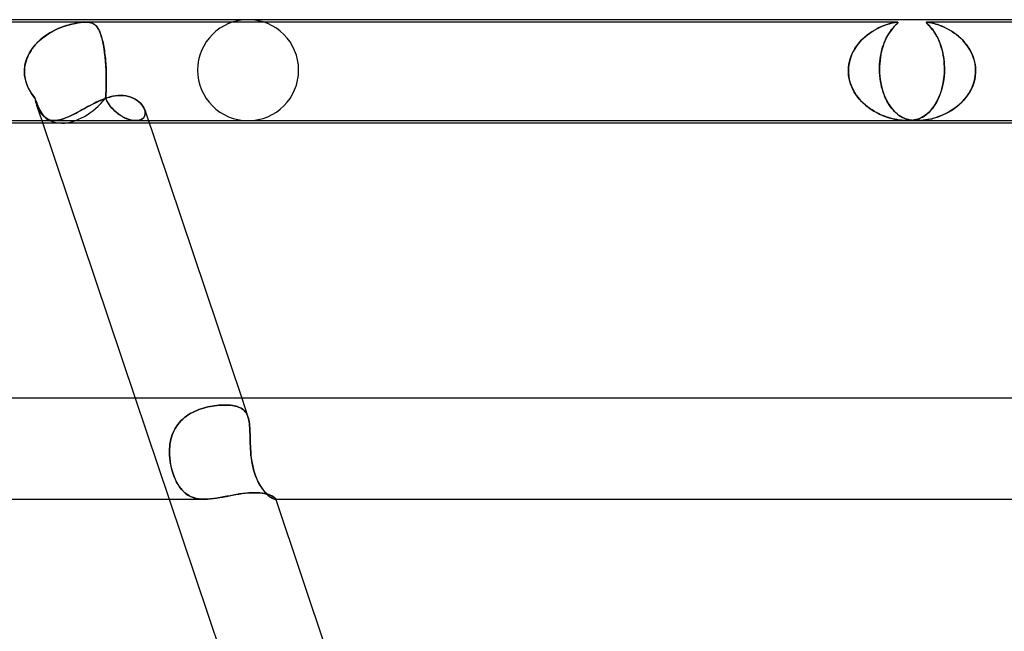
# Model space of a CAD drawing. Header units: millimetres. Extents: x -630 to 630, y -2 to 380.
# Tile 91 of 108: x 231 to 270, y 356 to 380. Entities that reach past the tile are written whole.
import ezdxf

# ---------------------------------------------------------------- set-up
doc = ezdxf.new("R2010")
doc.units = ezdxf.units.MM
doc.layers.add('HIDDEN', color=7, linetype='Continuous')
doc.layers.add('THICK', color=7, linetype='Continuous')

msp = doc.modelspace()

# ---------------------------------------------------------------- linework, layer by layer
at = {"layer": 'HIDDEN'}
for p, q in [((233.571, 379.9), (211.97, 379.9)), ((232.733, 379.743), (232.878, 379.788)), ((232.878, 379.788), (232.802, 379.765)), ((232.878, 379.788), (233.018, 379.825)), ((232.952, 379.808), (232.878, 379.788)), ((233.023, 379.826), (232.952, 379.808)), ((233.018, 379.825), (233.15, 379.853)), ((233.095, 379.842), (233.023, 379.826)), ((233.167, 379.857), (233.095, 379.842)), ((233.15, 379.853), (233.268, 379.874)), ((233.239, 379.869), (233.167, 379.857)), ((233.309, 379.88), (233.239, 379.869)), ((233.268, 379.874), (233.365, 379.887)), ((233.378, 379.889), (233.309, 379.88)), ((233.365, 379.887), (233.443, 379.895)), ((233.446, 379.895), (233.378, 379.889)), ((233.443, 379.895), (233.509, 379.899)), ((233.51, 379.899), (233.446, 379.895)), ((233.509, 379.899), (233.571, 379.9)), ((233.572, 379.9), (233.51, 379.899)), ((233.571, 379.9), (233.628, 379.899)), ((233.629, 379.899), (233.572, 379.9)), ((265.702, 379.9), (233.572, 379.9)), ((233.628, 379.899), (233.679, 379.895)), ((233.681, 379.895), (233.629, 379.899)), ((233.679, 379.895), (233.724, 379.889)), ((233.733, 379.887), (233.681, 379.895)), ((233.724, 379.889), (233.765, 379.88)), ((233.788, 379.874), (233.733, 379.887)), ((233.765, 379.88), (233.803, 379.869)), ((233.844, 379.853), (233.788, 379.874)), ((233.803, 379.869), (233.836, 379.857)), ((233.836, 379.857), (233.867, 379.842)), ((233.897, 379.825), (233.844, 379.853)), ((233.867, 379.842), (233.894, 379.826)), ((233.894, 379.826), (233.92, 379.808)), ((233.945, 379.788), (233.897, 379.825)), ((233.92, 379.808), (233.946, 379.788)), ((233.99, 379.743), (233.945, 379.788)), ((233.946, 379.788), (233.97, 379.765)), ((265.227, 379.784), (265.144, 379.752)), ((265.185, 379.768), (265.258, 379.795)), ((265.306, 379.811), (265.227, 379.784)), ((265.258, 379.795), (265.328, 379.818)), ((265.379, 379.834), (265.306, 379.811)), ((265.328, 379.818), (265.393, 379.838)), ((265.447, 379.853), (265.379, 379.834)), ((265.393, 379.838), (265.457, 379.856)), ((265.511, 379.869), (265.447, 379.853)), ((265.457, 379.856), (265.518, 379.871)), ((265.571, 379.882), (265.511, 379.869)), ((265.518, 379.871), (265.575, 379.883)), ((265.624, 379.892), (265.571, 379.882)), ((265.575, 379.883), (265.626, 379.892)), ((265.642, 379.784), (265.611, 379.752)), ((265.669, 379.898), (265.624, 379.892)), ((265.626, 379.892), (265.668, 379.898)), ((265.626, 379.768), (265.654, 379.795)), ((265.67, 379.811), (265.642, 379.784)), ((265.654, 379.795), (265.678, 379.818)), ((265.668, 379.898), (265.701, 379.9)), ((265.702, 379.9), (265.669, 379.898)), ((265.694, 379.834), (265.67, 379.811)), ((265.678, 379.818), (265.698, 379.838)), ((265.713, 379.853), (265.694, 379.834)), ((265.698, 379.838), (265.716, 379.856)), ((265.701, 379.9), (265.724, 379.898)), ((265.724, 379.898), (265.702, 379.9)), ((265.727, 379.869), (265.713, 379.853)), ((265.716, 379.856), (265.728, 379.871)), ((265.724, 379.898), (265.734, 379.892)), ((265.734, 379.892), (265.724, 379.898)), ((265.735, 379.882), (265.727, 379.869)), ((265.728, 379.871), (265.735, 379.883)), ((265.734, 379.892), (265.735, 379.882)), ((265.735, 379.883), (265.734, 379.892)), ((266.858, 379.894), (266.856, 379.886)), ((266.856, 379.884), (266.858, 379.893)), ((266.856, 379.886), (266.86, 379.875)), ((266.864, 379.87), (266.856, 379.884)), ((266.87, 379.898), (266.858, 379.894)), ((266.858, 379.893), (266.869, 379.898)), ((266.86, 379.875), (266.87, 379.862)), ((266.88, 379.851), (266.864, 379.87)), ((266.869, 379.898), (266.89, 379.9)), ((266.89, 379.9), (266.87, 379.898)), ((266.87, 379.862), (266.885, 379.845)), ((266.902, 379.828), (266.88, 379.851)), ((266.885, 379.845), (266.904, 379.826)), ((266.92, 379.898), (266.89, 379.9)), ((266.89, 379.9), (266.919, 379.898)), ((303.744, 379.9), (266.89, 379.9)), ((266.929, 379.803), (266.902, 379.828)), ((266.904, 379.826), (266.928, 379.804)), ((266.919, 379.898), (266.958, 379.894)), ((266.96, 379.893), (266.92, 379.898)), ((266.928, 379.804), (266.954, 379.778)), ((266.958, 379.773), (266.929, 379.803)), ((266.954, 379.778), (266.983, 379.748)), ((266.958, 379.894), (267.004, 379.886)), ((267.012, 379.884), (266.96, 379.893)), ((267.004, 379.886), (267.056, 379.875)), ((267.078, 379.87), (267.012, 379.884)), ((267.056, 379.875), (267.111, 379.862)), ((267.152, 379.851), (267.078, 379.87)), ((267.111, 379.862), (267.172, 379.846)), ((267.23, 379.828), (267.152, 379.851)), ((267.172, 379.846), (267.237, 379.826)), ((267.31, 379.803), (267.23, 379.828)), ((267.237, 379.826), (267.306, 379.804)), ((267.306, 379.804), (267.379, 379.778)), ((267.392, 379.773), (267.31, 379.803)), ((267.379, 379.778), (267.456, 379.748)), ((231.96, 379.353), (232.112, 379.454)), ((232.069, 379.427), (231.991, 379.375)), ((232.149, 379.476), (232.069, 379.427)), ((232.112, 379.454), (232.269, 379.544)), ((232.23, 379.523), (232.149, 379.476)), ((232.313, 379.567), (232.23, 379.523)), ((232.269, 379.544), (232.427, 379.622)), ((232.396, 379.608), (232.313, 379.567)), ((232.48, 379.645), (232.396, 379.608)), ((232.427, 379.622), (232.582, 379.688)), ((232.562, 379.68), (232.48, 379.645)), ((232.643, 379.711), (232.562, 379.68)), ((232.582, 379.688), (232.733, 379.743)), ((232.723, 379.74), (232.643, 379.711)), ((232.802, 379.765), (232.723, 379.74)), ((233.97, 379.765), (233.994, 379.739)), ((234.033, 379.688), (233.99, 379.743)), ((233.994, 379.739), (234.017, 379.71)), ((234.017, 379.71), (234.039, 379.678)), ((234.073, 379.622), (234.033, 379.688)), ((234.039, 379.678), (234.061, 379.643)), ((234.061, 379.643), (234.082, 379.605)), ((234.112, 379.544), (234.073, 379.622)), ((234.082, 379.605), (234.103, 379.564)), ((234.103, 379.564), (234.122, 379.52)), ((234.149, 379.454), (234.112, 379.544)), ((234.122, 379.52), (234.141, 379.473)), ((234.141, 379.473), (234.16, 379.424)), ((234.183, 379.353), (234.149, 379.454)), ((234.16, 379.424), (234.177, 379.372)), ((264.51, 379.388), (264.42, 379.313)), ((264.452, 379.34), (264.533, 379.405)), ((264.601, 379.456), (264.51, 379.388)), ((264.533, 379.405), (264.615, 379.466)), ((264.694, 379.519), (264.601, 379.456)), ((264.615, 379.466), (264.698, 379.522)), ((264.786, 379.576), (264.694, 379.519)), ((264.698, 379.522), (264.782, 379.574)), ((264.782, 379.574), (264.865, 379.621)), ((264.878, 379.628), (264.786, 379.576)), ((264.865, 379.621), (264.947, 379.664)), ((264.969, 379.674), (264.878, 379.628)), ((264.947, 379.664), (265.029, 379.703)), ((265.058, 379.716), (264.969, 379.674)), ((265.029, 379.703), (265.108, 379.737)), ((265.144, 379.752), (265.058, 379.716)), ((265.108, 379.737), (265.185, 379.768)), ((265.336, 379.388), (265.295, 379.313)), ((265.31, 379.34), (265.347, 379.405)), ((265.378, 379.456), (265.336, 379.388)), ((265.347, 379.405), (265.384, 379.466)), ((265.419, 379.519), (265.378, 379.456)), ((265.384, 379.466), (265.421, 379.522)), ((265.46, 379.576), (265.419, 379.519)), ((265.421, 379.522), (265.458, 379.574)), ((265.458, 379.574), (265.495, 379.621)), ((265.5, 379.628), (265.46, 379.576)), ((265.495, 379.621), (265.53, 379.664)), ((265.539, 379.674), (265.5, 379.628)), ((265.53, 379.664), (265.564, 379.702)), ((265.576, 379.716), (265.539, 379.674)), ((265.564, 379.702), (265.596, 379.737)), ((265.611, 379.752), (265.576, 379.716)), ((265.596, 379.737), (265.626, 379.768)), ((266.992, 379.739), (266.958, 379.773)), ((266.983, 379.748), (267.014, 379.714)), ((267.028, 379.699), (266.992, 379.739)), ((267.014, 379.714), (267.048, 379.676)), ((267.067, 379.653), (267.028, 379.699)), ((267.048, 379.676), (267.084, 379.632)), ((267.108, 379.602), (267.067, 379.653)), ((267.084, 379.632), (267.122, 379.584)), ((267.15, 379.545), (267.108, 379.602)), ((267.122, 379.584), (267.16, 379.53)), ((267.192, 379.483), (267.15, 379.545)), ((267.16, 379.53), (267.199, 379.472)), ((267.233, 379.416), (267.192, 379.483)), ((267.199, 379.472), (267.238, 379.407)), ((267.273, 379.344), (267.233, 379.416)), ((267.238, 379.407), (267.278, 379.337)), ((267.478, 379.739), (267.392, 379.773)), ((267.456, 379.748), (267.535, 379.714)), ((267.569, 379.699), (267.478, 379.739)), ((267.535, 379.714), (267.617, 379.676)), ((267.662, 379.653), (267.569, 379.699)), ((267.617, 379.676), (267.702, 379.632)), ((267.757, 379.602), (267.662, 379.653)), ((267.702, 379.632), (267.788, 379.584)), ((267.853, 379.545), (267.757, 379.602)), ((267.788, 379.584), (267.876, 379.531)), ((267.947, 379.483), (267.853, 379.545)), ((267.876, 379.531), (267.964, 379.472)), ((268.039, 379.416), (267.947, 379.483)), ((267.964, 379.472), (268.051, 379.407)), ((268.128, 379.344), (268.039, 379.416)), ((268.051, 379.407), (268.138, 379.337)), ((231.571, 379.004), (231.511, 378.933)), ((231.555, 378.986), (231.679, 379.119)), ((231.634, 379.073), (231.571, 379.004)), ((231.7, 379.139), (231.634, 379.073)), ((231.679, 379.119), (231.815, 379.241)), ((231.769, 379.202), (231.7, 379.139)), ((231.841, 379.262), (231.769, 379.202)), ((231.815, 379.241), (231.96, 379.353)), ((231.914, 379.32), (231.841, 379.262)), ((231.991, 379.375), (231.914, 379.32)), ((234.177, 379.372), (234.194, 379.317)), ((234.215, 379.241), (234.183, 379.353)), ((234.194, 379.317), (234.211, 379.259)), ((234.211, 379.259), (234.226, 379.199)), ((234.245, 379.119), (234.215, 379.241)), ((234.226, 379.199), (234.241, 379.136)), ((234.241, 379.136), (234.256, 379.07)), ((234.272, 378.986), (234.245, 379.119)), ((234.256, 379.07), (234.269, 379.001)), ((234.269, 379.001), (234.283, 378.93)), ((264.087, 378.945), (264.153, 379.032)), ((264.169, 379.053), (264.094, 378.955)), ((264.153, 379.032), (264.223, 379.116)), ((264.249, 379.145), (264.169, 379.053)), ((264.223, 379.116), (264.296, 379.196)), ((264.333, 379.232), (264.249, 379.145)), ((264.296, 379.196), (264.373, 379.27)), ((264.42, 379.313), (264.333, 379.232)), ((264.373, 379.27), (264.452, 379.34)), ((265.141, 378.945), (265.172, 379.032)), ((265.179, 379.053), (265.145, 378.955)), ((265.172, 379.032), (265.204, 379.116)), ((265.216, 379.145), (265.179, 379.053)), ((265.204, 379.116), (265.238, 379.196)), ((265.255, 379.232), (265.216, 379.145)), ((265.238, 379.196), (265.273, 379.27)), ((265.295, 379.313), (265.255, 379.232)), ((265.273, 379.27), (265.31, 379.34)), ((267.312, 379.268), (267.273, 379.344)), ((267.278, 379.337), (267.315, 379.262)), ((267.35, 379.186), (267.312, 379.268)), ((267.315, 379.262), (267.351, 379.183)), ((267.386, 379.099), (267.35, 379.186)), ((267.351, 379.183), (267.385, 379.101)), ((267.385, 379.101), (267.417, 379.016)), ((267.42, 379.007), (267.386, 379.099)), ((267.417, 379.016), (267.446, 378.928)), ((267.451, 378.911), (267.42, 379.007)), ((268.214, 379.268), (268.128, 379.344)), ((268.138, 379.337), (268.221, 379.262)), ((268.297, 379.186), (268.214, 379.268)), ((268.221, 379.262), (268.299, 379.183)), ((268.375, 379.099), (268.297, 379.186)), ((268.299, 379.183), (268.373, 379.101)), ((268.373, 379.101), (268.442, 379.016)), ((268.449, 379.007), (268.375, 379.099)), ((268.442, 379.016), (268.506, 378.928)), ((268.517, 378.911), (268.449, 379.007)), ((231.265, 378.526), (231.345, 378.689)), ((231.309, 378.621), (231.27, 378.538)), ((231.354, 378.703), (231.309, 378.621)), ((231.345, 378.689), (231.443, 378.842)), ((231.402, 378.782), (231.354, 378.703)), ((231.454, 378.859), (231.402, 378.782)), ((231.443, 378.842), (231.555, 378.986)), ((231.511, 378.933), (231.454, 378.859)), ((234.297, 378.842), (234.272, 378.986)), ((234.283, 378.93), (234.295, 378.856)), ((234.295, 378.856), (234.307, 378.78)), ((234.319, 378.689), (234.297, 378.842)), ((234.307, 378.78), (234.318, 378.701)), ((234.318, 378.701), (234.328, 378.62)), ((234.338, 378.526), (234.319, 378.689)), ((234.328, 378.62), (234.337, 378.536)), ((263.908, 378.628), (263.861, 378.509)), ((263.878, 378.553), (263.921, 378.656)), ((263.963, 378.742), (263.908, 378.628)), ((263.921, 378.656), (263.971, 378.757)), ((264.025, 378.851), (263.963, 378.742)), ((263.971, 378.757), (264.026, 378.853)), ((264.094, 378.955), (264.025, 378.851)), ((264.026, 378.853), (264.087, 378.945)), ((265.06, 378.628), (265.039, 378.509)), ((265.046, 378.553), (265.065, 378.656)), ((265.084, 378.742), (265.06, 378.628)), ((265.065, 378.656), (265.088, 378.757)), ((265.113, 378.851), (265.084, 378.742)), ((265.088, 378.757), (265.113, 378.853)), ((265.145, 378.955), (265.113, 378.851)), ((265.113, 378.853), (265.141, 378.945)), ((267.446, 378.928), (267.472, 378.836)), ((267.479, 378.81), (267.451, 378.911)), ((267.472, 378.836), (267.496, 378.742)), ((267.505, 378.704), (267.479, 378.81)), ((267.496, 378.742), (267.517, 378.644)), ((267.527, 378.594), (267.505, 378.704)), ((267.517, 378.644), (267.535, 378.543)), ((268.506, 378.928), (268.565, 378.836)), ((268.58, 378.81), (268.517, 378.911)), ((268.565, 378.836), (268.617, 378.742)), ((268.636, 378.704), (268.58, 378.81)), ((268.617, 378.742), (268.665, 378.644)), ((268.686, 378.594), (268.636, 378.704)), ((268.665, 378.644), (268.706, 378.543)), ((231.163, 378.179), (231.203, 378.355)), ((231.182, 378.274), (231.163, 378.183)), ((231.206, 378.363), (231.182, 378.274)), ((231.203, 378.355), (231.265, 378.526)), ((231.235, 378.451), (231.206, 378.363)), ((231.27, 378.538), (231.235, 378.451)), ((234.337, 378.536), (234.346, 378.45)), ((234.354, 378.355), (234.338, 378.526)), ((234.346, 378.45), (234.354, 378.362)), ((234.354, 378.362), (234.361, 378.273)), ((234.367, 378.179), (234.354, 378.355)), ((234.361, 378.273), (234.367, 378.183)), ((263.776, 378.114), (263.79, 378.227)), ((263.795, 378.26), (263.777, 378.131)), ((263.79, 378.227), (263.812, 378.338)), ((263.823, 378.386), (263.795, 378.26)), ((263.812, 378.338), (263.841, 378.447)), ((263.861, 378.509), (263.823, 378.386)), ((263.841, 378.447), (263.878, 378.553)), ((265.011, 378.26), (265.005, 378.131)), ((265.005, 378.114), (265.009, 378.227)), ((265.009, 378.227), (265.018, 378.338)), ((265.023, 378.386), (265.011, 378.26)), ((265.018, 378.338), (265.03, 378.447)), ((265.039, 378.509), (265.023, 378.386)), ((265.03, 378.447), (265.046, 378.553)), ((267.545, 378.48), (267.527, 378.594)), ((267.535, 378.543), (267.55, 378.439)), ((267.559, 378.363), (267.545, 378.48)), ((267.55, 378.439), (267.562, 378.333)), ((267.568, 378.244), (267.559, 378.363)), ((267.562, 378.333), (267.57, 378.223)), ((267.573, 378.123), (267.568, 378.244)), ((267.57, 378.223), (267.574, 378.112)), ((268.728, 378.48), (268.686, 378.594)), ((268.706, 378.543), (268.74, 378.439)), ((268.761, 378.363), (268.728, 378.48)), ((268.74, 378.439), (268.768, 378.333)), ((268.786, 378.244), (268.761, 378.363)), ((268.768, 378.333), (268.789, 378.223)), ((268.802, 378.123), (268.786, 378.244)), ((268.789, 378.223), (268.803, 378.112)), ((231.143, 377.983), (231.144, 378)), ((231.144, 378), (231.143, 377.983)), ((231.143, 377.967), (231.143, 377.983)), ((231.143, 377.983), (231.143, 377.967)), ((231.143, 377.95), (231.143, 377.967)), ((231.143, 377.967), (231.143, 377.95)), ((231.143, 377.933), (231.143, 377.95)), ((231.143, 377.95), (231.143, 377.933)), ((231.143, 377.917), (231.143, 377.933)), ((231.143, 377.933), (231.143, 377.917)), ((231.143, 377.9), (231.143, 377.917)), ((231.143, 377.917), (231.143, 377.9)), ((231.151, 377.789), (231.143, 377.9)), ((231.143, 377.9), (231.148, 377.82)), ((231.144, 378), (231.163, 378.179)), ((231.151, 378.092), (231.144, 378)), ((231.163, 378.183), (231.151, 378.092)), ((234.367, 378.183), (234.372, 378.092)), ((234.376, 378), (234.367, 378.179)), ((234.372, 378.092), (234.376, 378)), ((234.376, 378), (234.377, 377.983)), ((234.377, 377.983), (234.376, 378)), ((234.377, 377.983), (234.377, 377.967)), ((234.377, 377.967), (234.377, 377.983)), ((234.377, 377.967), (234.378, 377.95)), ((234.378, 377.95), (234.377, 377.967)), ((234.378, 377.95), (234.378, 377.933)), ((234.378, 377.933), (234.378, 377.95)), ((234.378, 377.933), (234.379, 377.917)), ((234.379, 377.917), (234.378, 377.933)), ((234.379, 377.917), (234.38, 377.9)), ((234.38, 377.9), (234.379, 377.917)), ((234.38, 377.9), (234.382, 377.82)), ((234.382, 377.789), (234.38, 377.9)), ((263.769, 377.983), (263.77, 378)), ((263.77, 378), (263.769, 377.983)), ((263.769, 377.967), (263.769, 377.983)), ((263.769, 377.983), (263.769, 377.967)), ((263.77, 377.95), (263.769, 377.967)), ((263.769, 377.967), (263.77, 377.95)), ((263.777, 378.131), (263.77, 378)), ((263.77, 378), (263.776, 378.114)), ((263.77, 377.933), (263.77, 377.95)), ((263.77, 377.95), (263.77, 377.933)), ((263.771, 377.917), (263.77, 377.933)), ((263.77, 377.933), (263.771, 377.917)), ((263.771, 377.9), (263.771, 377.917)), ((263.771, 377.917), (263.771, 377.9)), ((263.781, 377.784), (263.771, 377.9)), ((263.771, 377.9), (263.784, 377.764)), ((265.005, 378.131), (265.004, 378)), ((265.004, 378), (265.005, 378.114)), ((265.004, 378), (265.004, 377.983)), ((265.004, 377.983), (265.004, 378)), ((265.004, 377.983), (265.005, 377.967)), ((265.005, 377.967), (265.004, 377.983)), ((265.005, 377.967), (265.005, 377.95)), ((265.005, 377.95), (265.005, 377.967)), ((265.005, 377.95), (265.006, 377.933)), ((265.006, 377.933), (265.005, 377.95)), ((265.006, 377.933), (265.007, 377.917)), ((265.007, 377.917), (265.006, 377.933)), ((265.007, 377.917), (265.007, 377.9)), ((265.007, 377.9), (265.007, 377.917)), ((265.007, 377.9), (265.017, 377.764)), ((265.015, 377.784), (265.007, 377.9)), ((267.56, 377.753), (267.571, 377.9)), ((267.571, 377.9), (267.562, 377.767)), ((267.572, 377.917), (267.571, 377.9)), ((267.571, 377.9), (267.572, 377.917)), ((267.573, 377.95), (267.572, 377.933)), ((267.572, 377.933), (267.573, 377.95)), ((267.572, 377.933), (267.572, 377.917)), ((267.572, 377.917), (267.572, 377.933)), ((267.574, 378), (267.573, 378.123)), ((267.574, 377.983), (267.573, 377.967)), ((267.573, 377.967), (267.574, 377.983)), ((267.573, 377.967), (267.573, 377.95)), ((267.573, 377.95), (267.573, 377.967)), ((267.574, 378.112), (267.574, 378)), ((267.574, 378), (267.574, 377.983)), ((267.574, 377.983), (267.574, 378)), ((268.793, 377.753), (268.807, 377.9)), ((268.807, 377.9), (268.795, 377.767)), ((268.808, 378), (268.802, 378.123)), ((268.803, 378.112), (268.808, 378)), ((268.807, 377.9), (268.808, 377.917)), ((268.808, 377.917), (268.807, 377.9)), ((268.809, 377.983), (268.808, 378)), ((268.808, 378), (268.809, 377.983)), ((268.808, 377.95), (268.809, 377.967)), ((268.809, 377.967), (268.808, 377.95)), ((268.808, 377.933), (268.808, 377.95)), ((268.808, 377.95), (268.808, 377.933)), ((268.808, 377.917), (268.808, 377.933)), ((268.808, 377.933), (268.808, 377.917)), ((268.809, 377.967), (268.809, 377.983)), ((268.809, 377.983), (268.809, 377.967)), ((231.148, 377.82), (231.157, 377.741)), ((231.167, 377.679), (231.151, 377.789)), ((231.157, 377.741), (231.17, 377.663)), ((231.191, 377.571), (231.167, 377.679)), ((231.17, 377.663), (231.188, 377.586)), ((231.188, 377.586), (231.209, 377.51)), ((231.224, 377.465), (231.191, 377.571)), ((231.209, 377.51), (231.234, 377.435)), ((231.263, 377.362), (231.224, 377.465)), ((231.234, 377.435), (231.263, 377.361)), ((234.38, 377.362), (234.382, 377.465)), ((234.382, 377.435), (234.38, 377.361)), ((234.382, 377.82), (234.383, 377.741)), ((234.383, 377.679), (234.382, 377.789)), ((234.382, 377.465), (234.383, 377.571)), ((234.383, 377.51), (234.382, 377.435)), ((234.383, 377.741), (234.383, 377.663)), ((234.383, 377.571), (234.383, 377.679)), ((234.383, 377.663), (234.383, 377.586)), ((234.383, 377.586), (234.383, 377.51)), ((263.799, 377.669), (263.781, 377.784)), ((263.784, 377.764), (263.808, 377.629)), ((263.826, 377.556), (263.799, 377.669)), ((263.808, 377.629), (263.843, 377.496)), ((263.86, 377.444), (263.826, 377.556)), ((263.843, 377.496), (263.89, 377.366)), ((263.902, 377.337), (263.86, 377.444)), ((265.027, 377.669), (265.015, 377.784)), ((265.017, 377.764), (265.032, 377.629)), ((265.043, 377.556), (265.027, 377.669)), ((265.032, 377.629), (265.054, 377.496)), ((265.064, 377.444), (265.043, 377.556)), ((265.054, 377.496), (265.081, 377.366)), ((265.088, 377.337), (265.064, 377.444)), ((267.489, 377.329), (267.519, 377.466)), ((267.526, 377.503), (267.5, 377.376)), ((267.519, 377.466), (267.543, 377.607)), ((267.547, 377.634), (267.526, 377.503)), ((267.543, 377.607), (267.56, 377.753)), ((267.562, 377.767), (267.547, 377.634)), ((268.674, 377.329), (268.726, 377.466)), ((268.738, 377.503), (268.693, 377.376)), ((268.726, 377.466), (268.766, 377.607)), ((268.772, 377.634), (268.738, 377.503)), ((268.766, 377.607), (268.793, 377.753)), ((268.795, 377.767), (268.772, 377.634)), ((231.31, 377.261), (231.263, 377.362)), ((231.263, 377.361), (231.296, 377.289)), ((231.296, 377.289), (231.333, 377.218)), ((231.364, 377.163), (231.31, 377.261)), ((231.333, 377.218), (231.372, 377.15)), ((231.423, 377.07), (231.364, 377.163)), ((231.372, 377.15), (231.415, 377.083)), ((231.415, 377.083), (231.46, 377.018)), ((231.488, 376.98), (231.423, 377.07)), ((234.362, 376.98), (234.367, 377.07)), ((234.368, 377.083), (234.364, 377.018)), ((234.367, 377.07), (234.372, 377.163)), ((234.372, 377.15), (234.368, 377.083)), ((234.372, 377.163), (234.377, 377.261)), ((234.375, 377.218), (234.372, 377.15)), ((234.378, 377.289), (234.375, 377.218)), ((234.377, 377.261), (234.38, 377.362)), ((234.38, 377.361), (234.378, 377.289)), ((263.89, 377.366), (263.946, 377.242)), ((263.95, 377.233), (263.902, 377.337)), ((263.946, 377.242), (264.011, 377.122)), ((264.005, 377.133), (263.95, 377.233)), ((264.066, 377.037), (264.005, 377.133)), ((264.011, 377.122), (264.085, 377.008)), ((265.081, 377.366), (265.113, 377.242)), ((265.116, 377.233), (265.088, 377.337)), ((265.113, 377.242), (265.15, 377.122)), ((265.147, 377.133), (265.116, 377.233)), ((265.181, 377.037), (265.147, 377.133)), ((265.15, 377.122), (265.192, 377.008)), ((267.369, 376.957), (267.414, 377.074)), ((267.434, 377.136), (267.395, 377.023)), ((267.414, 377.074), (267.454, 377.199)), ((267.47, 377.254), (267.434, 377.136)), ((267.454, 377.199), (267.489, 377.329)), ((267.5, 377.376), (267.47, 377.254)), ((268.459, 376.957), (268.539, 377.074)), ((268.577, 377.136), (268.506, 377.023)), ((268.539, 377.074), (268.611, 377.199)), ((268.64, 377.254), (268.577, 377.136)), ((268.611, 377.199), (268.674, 377.329)), ((268.693, 377.376), (268.64, 377.254)), ((231.46, 377.018), (231.508, 376.955)), ((231.558, 376.894), (231.488, 376.98)), ((231.508, 376.955), (231.558, 376.894)), ((231.6, 376.781), (231.558, 376.894)), ((231.558, 376.894), (231.597, 376.788)), ((231.597, 376.788), (231.635, 376.687)), ((231.64, 376.674), (231.6, 376.781)), ((231.635, 376.687), (231.675, 376.591)), ((231.681, 376.576), (231.64, 376.674)), ((233.835, 376.649), (233.95, 376.707)), ((233.95, 376.707), (234.064, 376.762)), ((234.064, 376.762), (234.179, 376.813)), ((234.179, 376.813), (234.293, 376.859)), ((234.293, 376.859), (234.406, 376.9)), ((234.355, 376.894), (234.362, 376.98)), ((234.36, 376.955), (234.355, 376.894)), ((234.409, 376.781), (234.355, 376.894)), ((234.355, 376.894), (234.406, 376.788)), ((234.364, 377.018), (234.36, 376.955)), ((234.406, 376.9), (234.519, 376.935)), ((234.406, 376.788), (234.464, 376.687)), ((234.472, 376.674), (234.409, 376.781)), ((234.464, 376.687), (234.529, 376.591)), ((234.54, 376.576), (234.472, 376.674)), ((234.519, 376.935), (234.63, 376.963)), ((234.63, 376.963), (234.741, 376.983)), ((234.741, 376.983), (234.85, 376.996)), ((234.85, 376.996), (234.957, 377)), ((234.957, 377), (235.064, 376.996)), ((235.064, 376.996), (235.167, 376.982)), ((235.167, 376.982), (235.265, 376.96)), ((235.265, 376.96), (235.359, 376.931)), ((235.359, 376.931), (235.447, 376.894)), ((235.447, 376.894), (235.53, 376.851)), ((235.53, 376.851), (235.606, 376.802)), ((235.606, 376.802), (235.674, 376.748)), ((235.674, 376.748), (235.736, 376.691)), ((235.736, 376.691), (235.79, 376.63)), ((264.132, 376.944), (264.066, 377.037)), ((264.085, 377.008), (264.167, 376.9)), ((264.203, 376.857), (264.132, 376.944)), ((264.167, 376.9), (264.255, 376.798)), ((264.278, 376.773), (264.203, 376.857)), ((264.255, 376.798), (264.35, 376.701)), ((264.358, 376.694), (264.278, 376.773)), ((264.35, 376.701), (264.45, 376.612)), ((264.441, 376.62), (264.358, 376.694)), ((265.218, 376.944), (265.181, 377.037)), ((265.192, 377.008), (265.237, 376.9)), ((265.257, 376.857), (265.218, 376.944)), ((265.237, 376.9), (265.287, 376.798)), ((265.299, 376.773), (265.257, 376.857)), ((265.287, 376.798), (265.339, 376.702)), ((265.344, 376.694), (265.299, 376.773)), ((265.339, 376.702), (265.395, 376.612)), ((265.39, 376.62), (265.344, 376.694)), ((267.254, 376.719), (267.2, 376.63)), ((267.21, 376.646), (267.266, 376.742)), ((267.304, 376.815), (267.254, 376.719)), ((267.266, 376.742), (267.319, 376.846)), ((267.351, 376.916), (267.304, 376.815)), ((267.319, 376.846), (267.369, 376.957)), ((267.395, 377.023), (267.351, 376.916)), ((268.251, 376.719), (268.155, 376.63)), ((268.173, 376.646), (268.274, 376.742)), ((268.342, 376.815), (268.251, 376.719)), ((268.274, 376.742), (268.37, 376.846)), ((268.427, 376.916), (268.342, 376.815)), ((268.37, 376.846), (268.459, 376.957)), ((268.506, 377.023), (268.427, 376.916)), ((231.621, 376.616), (231.829, 376)), ((231.675, 376.591), (231.714, 376.502)), ((231.722, 376.486), (231.681, 376.576)), ((231.714, 376.502), (231.755, 376.419)), ((231.763, 376.404), (231.722, 376.486)), ((231.755, 376.419), (231.797, 376.343)), ((231.805, 376.33), (231.763, 376.404)), ((231.797, 376.343), (231.84, 376.274)), ((231.848, 376.264), (231.805, 376.33)), ((231.84, 376.274), (231.886, 376.212)), ((233.049, 376.231), (233.158, 376.286)), ((233.158, 376.286), (233.268, 376.345)), ((233.268, 376.345), (233.38, 376.405)), ((233.38, 376.405), (233.493, 376.466)), ((233.493, 376.466), (233.606, 376.528)), ((233.606, 376.528), (233.72, 376.589)), ((233.72, 376.589), (233.835, 376.649)), ((234.529, 376.591), (234.601, 376.502)), ((234.614, 376.486), (234.54, 376.576)), ((234.601, 376.502), (234.678, 376.419)), ((234.693, 376.404), (234.614, 376.486)), ((234.678, 376.419), (234.759, 376.343)), ((234.774, 376.33), (234.693, 376.404)), ((234.759, 376.343), (234.844, 376.274)), ((234.858, 376.264), (234.774, 376.33)), ((234.844, 376.274), (234.931, 376.212)), ((235.79, 376.63), (235.835, 376.568)), ((235.835, 376.568), (235.872, 376.504)), ((235.872, 376.504), (235.9, 376.441)), ((235.9, 376.441), (235.919, 376.376)), ((235.919, 376.376), (235.9, 376.441)), ((235.919, 376.376), (235.927, 376.314)), ((235.927, 376.314), (235.919, 376.376)), ((235.927, 376.314), (235.925, 376.254)), ((235.925, 376.254), (235.927, 376.314)), ((264.527, 376.549), (264.441, 376.62)), ((264.45, 376.612), (264.555, 376.528)), ((264.616, 376.483), (264.527, 376.549)), ((264.555, 376.528), (264.664, 376.45)), ((264.708, 376.422), (264.616, 376.483)), ((264.664, 376.45), (264.777, 376.379)), ((264.802, 376.365), (264.708, 376.422)), ((264.777, 376.379), (264.891, 376.316)), ((264.896, 376.313), (264.802, 376.365)), ((264.891, 376.316), (265.004, 376.259)), ((264.99, 376.266), (264.896, 376.313)), ((265.084, 376.223), (264.99, 376.266)), ((265.438, 376.549), (265.39, 376.62)), ((265.395, 376.612), (265.454, 376.528)), ((265.489, 376.483), (265.438, 376.549)), ((265.454, 376.528), (265.516, 376.45)), ((265.541, 376.422), (265.489, 376.483)), ((265.516, 376.45), (265.58, 376.379)), ((265.594, 376.365), (265.541, 376.422)), ((265.58, 376.379), (265.645, 376.316)), ((265.648, 376.313), (265.594, 376.365)), ((265.645, 376.316), (265.71, 376.259)), ((265.703, 376.266), (265.648, 376.313)), ((265.757, 376.223), (265.703, 376.266)), ((266.834, 376.226), (266.9, 376.278)), ((266.903, 376.281), (266.841, 376.232)), ((266.9, 376.278), (266.965, 376.338)), ((266.965, 376.338), (266.903, 376.281)), ((266.965, 376.338), (267.029, 376.404)), ((267.026, 376.4), (266.965, 376.338)), ((267.085, 376.47), (267.026, 376.4)), ((267.029, 376.404), (267.091, 376.477)), ((267.144, 376.546), (267.085, 376.47)), ((267.091, 376.477), (267.152, 376.558)), ((267.2, 376.63), (267.144, 376.546)), ((267.152, 376.558), (267.21, 376.646)), ((267.51, 376.226), (267.623, 376.278)), ((267.629, 376.281), (267.523, 376.232)), ((267.623, 376.278), (267.736, 376.338)), ((267.736, 376.338), (267.629, 376.281)), ((267.736, 376.338), (267.849, 376.404)), ((267.843, 376.4), (267.736, 376.338)), ((267.949, 376.47), (267.843, 376.4)), ((267.849, 376.404), (267.96, 376.477)), ((268.053, 376.546), (267.949, 376.47)), ((267.96, 376.477), (268.068, 376.558)), ((268.155, 376.63), (268.053, 376.546)), ((268.068, 376.558), (268.173, 376.646)), ((231.893, 376.204), (231.848, 376.264)), ((232.618, 375.9), (231.862, 375.9)), ((231.886, 376.212), (231.935, 376.158)), ((231.941, 376.152), (231.893, 376.204)), ((231.935, 376.158), (231.986, 376.112)), ((231.992, 376.107), (231.941, 376.152)), ((231.986, 376.112), (232.041, 376.073)), ((232.046, 376.07), (231.992, 376.107)), ((232.041, 376.073), (232.1, 376.042)), ((232.104, 376.041), (232.046, 376.07)), ((232.1, 376.042), (232.164, 376.02)), ((232.167, 376.019), (232.104, 376.041)), ((232.164, 376.02), (232.232, 376.006)), ((232.234, 376.006), (232.167, 376.019)), ((232.232, 376.006), (232.306, 376)), ((232.305, 376), (232.234, 376.006)), ((232.306, 376), (232.383, 376.003)), ((232.318, 376), (235.553, 376)), ((232.383, 376.003), (232.465, 376.014)), ((232.465, 376.014), (232.552, 376.033)), ((232.552, 376.033), (232.644, 376.06)), ((236.082, 375.9), (232.618, 375.9)), ((232.644, 376.06), (232.74, 376.094)), ((232.74, 376.094), (232.84, 376.134)), ((232.84, 376.134), (232.943, 376.18)), ((232.943, 376.18), (233.049, 376.231)), ((234.944, 376.204), (234.858, 376.264)), ((234.931, 376.212), (235.021, 376.158)), ((235.031, 376.152), (234.944, 376.204)), ((235.021, 376.158), (235.111, 376.112)), ((235.12, 376.107), (235.031, 376.152)), ((235.111, 376.112), (235.201, 376.073)), ((235.208, 376.07), (235.12, 376.107)), ((235.201, 376.073), (235.29, 376.042)), ((235.295, 376.041), (235.208, 376.07)), ((235.29, 376.042), (235.377, 376.02)), ((235.381, 376.019), (235.295, 376.041)), ((235.377, 376.02), (235.461, 376.006)), ((235.463, 376.006), (235.381, 376.019)), ((235.461, 376.006), (235.542, 376)), ((235.541, 376), (235.463, 376.006)), ((235.619, 376.003), (235.541, 376)), ((235.542, 376), (235.619, 376.003)), ((235.553, 376), (236.048, 376)), ((235.691, 376.016), (235.619, 376.003)), ((235.619, 376.003), (235.69, 376.016)), ((235.69, 376.016), (235.754, 376.037)), ((235.754, 376.037), (235.691, 376.016)), ((235.808, 376.066), (235.754, 376.037)), ((235.754, 376.037), (235.808, 376.066)), ((235.853, 376.104), (235.808, 376.066)), ((235.808, 376.066), (235.853, 376.104)), ((235.888, 376.148), (235.853, 376.104)), ((235.853, 376.104), (235.888, 376.148)), ((235.912, 376.199), (235.888, 376.148)), ((235.888, 376.148), (235.912, 376.198)), ((235.925, 376.254), (235.912, 376.199)), ((235.912, 376.198), (235.925, 376.254)), ((265.004, 376.259), (265.117, 376.209)), ((265.176, 376.186), (265.084, 376.223)), ((265.117, 376.209), (265.229, 376.166)), ((265.266, 376.152), (265.176, 376.186)), ((265.229, 376.166), (265.338, 376.128)), ((265.355, 376.123), (265.266, 376.152)), ((265.338, 376.128), (265.444, 376.096)), ((265.441, 376.097), (265.355, 376.123)), ((265.524, 376.076), (265.441, 376.097)), ((265.444, 376.096), (265.547, 376.07)), ((265.608, 376.056), (265.524, 376.076)), ((265.547, 376.07), (265.645, 376.048)), ((265.694, 376.039), (265.608, 376.056)), ((265.645, 376.048), (265.736, 376.032)), ((265.781, 376.025), (265.694, 376.039)), ((265.71, 376.259), (265.777, 376.209)), ((265.736, 376.032), (265.816, 376.02)), ((265.812, 376.186), (265.757, 376.223)), ((265.777, 376.209), (265.844, 376.166)), ((265.868, 376.014), (265.781, 376.025)), ((265.867, 376.152), (265.812, 376.186)), ((265.816, 376.02), (265.887, 376.011)), ((265.844, 376.166), (265.911, 376.128)), ((265.922, 376.123), (265.867, 376.152)), ((265.951, 376.006), (265.868, 376.014)), ((265.887, 376.011), (265.948, 376.006)), ((265.911, 376.128), (265.978, 376.096)), ((265.976, 376.097), (265.922, 376.123)), ((265.948, 376.006), (266.002, 376.003)), ((266.029, 376.001), (265.951, 376.006)), ((266.03, 376.076), (265.976, 376.097)), ((265.978, 376.096), (266.046, 376.07)), ((266.002, 376.003), (266.053, 376.001)), ((266.102, 376), (266.029, 376.001)), ((266.087, 376.056), (266.03, 376.076)), ((266.046, 376.07), (266.113, 376.048)), ((266.053, 376.001), (266.102, 376)), ((266.147, 376.039), (266.087, 376.056)), ((266.174, 376.001), (266.102, 376)), ((266.102, 376), (266.152, 376.001)), ((266.113, 376.048), (266.178, 376.032)), ((266.211, 376.025), (266.147, 376.039)), ((266.152, 376.001), (266.2, 376.003)), ((266.246, 376.006), (266.174, 376.001)), ((266.178, 376.032), (266.238, 376.02)), ((266.2, 376.003), (266.249, 376.006)), ((266.279, 376.014), (266.211, 376.025)), ((266.238, 376.02), (266.294, 376.011)), ((266.317, 376.014), (266.246, 376.006)), ((266.249, 376.006), (266.302, 376.012)), ((266.348, 376.006), (266.279, 376.014)), ((266.294, 376.011), (266.345, 376.006)), ((266.302, 376.012), (266.36, 376.021)), ((266.389, 376.027), (266.317, 376.014)), ((266.345, 376.006), (266.393, 376.003)), ((266.417, 376.001), (266.348, 376.006)), ((266.36, 376.021), (266.425, 376.035)), ((266.459, 376.043), (266.389, 376.027)), ((266.393, 376.003), (266.44, 376.001)), ((266.488, 376), (266.417, 376.001)), ((266.425, 376.035), (266.494, 376.053)), ((266.44, 376.001), (266.488, 376)), ((266.527, 376.064), (266.459, 376.043)), ((266.488, 376), (266.539, 376.001)), ((266.563, 376.001), (266.488, 376)), ((266.494, 376.053), (266.563, 376.077)), ((266.592, 376.088), (266.527, 376.064)), ((266.539, 376.001), (266.591, 376.003)), ((266.563, 376.077), (266.632, 376.106)), ((266.643, 376.006), (266.563, 376.001)), ((266.591, 376.003), (266.647, 376.006)), ((266.655, 376.117), (266.592, 376.088)), ((266.632, 376.106), (266.7, 376.14)), ((266.729, 376.014), (266.643, 376.006)), ((266.647, 376.006), (266.71, 376.012)), ((266.717, 376.149), (266.655, 376.117)), ((266.7, 376.14), (266.767, 376.18)), ((266.71, 376.012), (266.784, 376.021)), ((266.779, 376.188), (266.717, 376.149)), ((266.823, 376.027), (266.729, 376.014)), ((266.767, 376.18), (266.834, 376.226)), ((266.841, 376.232), (266.779, 376.188)), ((266.784, 376.021), (266.871, 376.035)), ((266.919, 376.043), (266.823, 376.027)), ((266.871, 376.035), (266.969, 376.053)), ((267.016, 376.064), (266.919, 376.043)), ((266.969, 376.053), (267.071, 376.077)), ((267.115, 376.088), (267.016, 376.064)), ((267.071, 376.077), (267.177, 376.106)), ((267.214, 376.117), (267.115, 376.088)), ((267.177, 376.106), (267.286, 376.14)), ((267.315, 376.149), (267.214, 376.117)), ((267.286, 376.14), (267.397, 376.18)), ((267.418, 376.188), (267.315, 376.149)), ((267.397, 376.18), (267.51, 376.226)), ((267.523, 376.232), (267.418, 376.188)), ((235.526, 365), (236.87, 361)), ((239.746, 365), (239.995, 364.258)), ((238.052, 364.551), (238.14, 364.581)), ((238.141, 364.582), (238.053, 364.551)), ((238.14, 364.581), (238.228, 364.609)), ((238.229, 364.609), (238.141, 364.582)), ((238.228, 364.609), (238.317, 364.633)), ((238.318, 364.633), (238.229, 364.609)), ((238.317, 364.633), (238.406, 364.655)), ((238.407, 364.655), (238.318, 364.633)), ((238.406, 364.655), (238.494, 364.673)), ((238.496, 364.673), (238.407, 364.655)), ((238.494, 364.673), (238.582, 364.689)), ((238.583, 364.689), (238.496, 364.673)), ((238.582, 364.689), (238.669, 364.702)), ((238.67, 364.702), (238.583, 364.689)), ((238.669, 364.702), (238.755, 364.712)), ((238.755, 364.712), (238.67, 364.702)), ((238.755, 364.712), (238.839, 364.72)), ((238.839, 364.72), (238.755, 364.712)), ((238.839, 364.72), (238.921, 364.726)), ((238.922, 364.726), (238.839, 364.72)), ((238.921, 364.726), (239.002, 364.73)), ((239.002, 364.73), (238.922, 364.726)), ((239.002, 364.73), (239.08, 364.731)), ((239.08, 364.731), (239.002, 364.73)), ((239.158, 364.73), (239.08, 364.731)), ((239.08, 364.731), (239.158, 364.73)), ((239.234, 364.726), (239.158, 364.73)), ((239.158, 364.73), (239.234, 364.726)), ((239.307, 364.72), (239.234, 364.726)), ((239.234, 364.726), (239.306, 364.72)), ((239.306, 364.72), (239.376, 364.711)), ((239.376, 364.711), (239.307, 364.72)), ((239.443, 364.7), (239.376, 364.711)), ((239.376, 364.711), (239.443, 364.7)), ((239.507, 364.686), (239.443, 364.7)), ((239.443, 364.7), (239.506, 364.686)), ((239.506, 364.686), (239.566, 364.67)), ((239.567, 364.67), (239.507, 364.686)), ((239.566, 364.67), (239.623, 364.65)), ((239.623, 364.65), (239.567, 364.67)), ((239.676, 364.627), (239.623, 364.65)), ((239.623, 364.65), (239.676, 364.628)), ((239.676, 364.628), (239.725, 364.602)), ((239.726, 364.602), (239.676, 364.627)), ((239.725, 364.602), (239.771, 364.572)), ((239.772, 364.572), (239.726, 364.602)), ((239.771, 364.572), (239.814, 364.54)), ((239.814, 364.539), (239.772, 364.572)), ((237.408, 364.17), (237.479, 364.232)), ((237.48, 364.232), (237.409, 364.17)), ((237.479, 364.232), (237.554, 364.289)), ((237.554, 364.289), (237.48, 364.232)), ((237.554, 364.289), (237.631, 364.342)), ((237.631, 364.342), (237.554, 364.289)), ((237.631, 364.342), (237.711, 364.391)), ((237.711, 364.391), (237.631, 364.342)), ((237.711, 364.391), (237.793, 364.437)), ((237.794, 364.437), (237.711, 364.391)), ((237.793, 364.437), (237.878, 364.478)), ((237.879, 364.479), (237.794, 364.437)), ((237.878, 364.478), (237.964, 364.516)), ((237.965, 364.517), (237.879, 364.479)), ((237.964, 364.516), (238.052, 364.551)), ((238.053, 364.551), (237.965, 364.517)), ((239.814, 364.54), (239.853, 364.503)), ((239.853, 364.503), (239.814, 364.539)), ((239.888, 364.462), (239.853, 364.503)), ((239.853, 364.503), (239.888, 364.463)), ((239.888, 364.463), (239.92, 364.418)), ((239.92, 364.418), (239.888, 364.462)), ((239.948, 364.37), (239.92, 364.418)), ((239.92, 364.418), (239.948, 364.37)), ((239.973, 364.317), (239.948, 364.37)), ((239.948, 364.37), (239.973, 364.317)), ((239.994, 364.26), (239.973, 364.317)), ((239.973, 364.317), (239.994, 364.26)), ((240.013, 364.199), (239.994, 364.26)), ((239.994, 364.26), (240.013, 364.199)), ((240.028, 364.133), (240.013, 364.199)), ((240.013, 364.199), (240.028, 364.133)), ((237.071, 363.726), (237.116, 363.808)), ((237.116, 363.808), (237.071, 363.726)), ((237.116, 363.808), (237.165, 363.887)), ((237.165, 363.887), (237.116, 363.808)), ((237.165, 363.887), (237.219, 363.963)), ((237.219, 363.963), (237.165, 363.887)), ((237.219, 363.963), (237.277, 364.035)), ((237.278, 364.035), (237.219, 363.963)), ((237.277, 364.035), (237.341, 364.104)), ((237.341, 364.105), (237.278, 364.035)), ((237.341, 364.104), (237.408, 364.17)), ((237.409, 364.17), (237.341, 364.105)), ((240.041, 364.063), (240.028, 364.133)), ((240.028, 364.133), (240.041, 364.063)), ((240.052, 363.989), (240.041, 364.063)), ((240.041, 364.063), (240.052, 363.989)), ((240.06, 363.912), (240.052, 363.989)), ((240.052, 363.989), (240.06, 363.912)), ((240.066, 363.832), (240.06, 363.912)), ((240.06, 363.912), (240.066, 363.831)), ((240.071, 363.748), (240.066, 363.832)), ((240.066, 363.831), (240.071, 363.747)), ((236.942, 363.373), (236.967, 363.464)), ((236.967, 363.464), (236.942, 363.373)), ((236.967, 363.464), (236.997, 363.553)), ((236.997, 363.553), (236.967, 363.464)), ((237.032, 363.641), (236.997, 363.553)), ((236.997, 363.553), (237.032, 363.64)), ((237.032, 363.64), (237.071, 363.726)), ((237.071, 363.726), (237.032, 363.641)), ((240.074, 363.66), (240.071, 363.748)), ((240.071, 363.747), (240.074, 363.66)), ((240.077, 363.57), (240.074, 363.66)), ((240.074, 363.66), (240.077, 363.57)), ((240.079, 363.479), (240.077, 363.57)), ((240.077, 363.57), (240.079, 363.479)), ((240.081, 363.385), (240.079, 363.479)), ((240.079, 363.479), (240.081, 363.385)), ((236.888, 363), (236.895, 363.095)), ((236.895, 363.095), (236.888, 363)), ((236.895, 363.095), (236.906, 363.189)), ((236.906, 363.188), (236.895, 363.095)), ((236.906, 363.189), (236.922, 363.282)), ((236.922, 363.281), (236.906, 363.188)), ((236.922, 363.282), (236.942, 363.373)), ((236.942, 363.373), (236.922, 363.281)), ((240.083, 363.291), (240.081, 363.385)), ((240.081, 363.385), (240.083, 363.29)), ((240.086, 363.195), (240.083, 363.291)), ((240.083, 363.29), (240.086, 363.194)), ((240.089, 363.098), (240.086, 363.195)), ((240.086, 363.194), (240.09, 363.098)), ((240.094, 363), (240.089, 363.098)), ((240.09, 363.098), (240.094, 363)), ((236.884, 362.875), (236.888, 363)), ((236.888, 363), (236.884, 362.876)), ((236.884, 362.876), (236.887, 362.751)), ((236.887, 362.749), (236.884, 362.875)), ((236.887, 362.751), (236.896, 362.625)), ((236.897, 362.622), (236.887, 362.749)), ((236.896, 362.625), (236.911, 362.5)), ((236.912, 362.495), (236.897, 362.622)), ((240.102, 362.875), (240.094, 363)), ((240.094, 363), (240.102, 362.876)), ((240.102, 362.876), (240.113, 362.751)), ((240.113, 362.749), (240.102, 362.875)), ((240.113, 362.751), (240.127, 362.625)), ((240.128, 362.622), (240.113, 362.749)), ((240.127, 362.625), (240.145, 362.5)), ((240.146, 362.495), (240.128, 362.622)), ((236.911, 362.5), (236.932, 362.374)), ((236.934, 362.368), (236.912, 362.495)), ((236.932, 362.374), (236.959, 362.25)), ((236.961, 362.243), (236.934, 362.368)), ((236.959, 362.25), (236.99, 362.129)), ((236.993, 362.12), (236.961, 362.243)), ((240.145, 362.5), (240.168, 362.374)), ((240.169, 362.368), (240.146, 362.495)), ((240.168, 362.374), (240.195, 362.25)), ((240.196, 362.243), (240.169, 362.368)), ((240.195, 362.25), (240.226, 362.129)), ((240.229, 362.12), (240.196, 362.243)), ((236.99, 362.129), (237.026, 362.012)), ((237.03, 362.001), (236.993, 362.12)), ((237.026, 362.012), (237.067, 361.9)), ((237.071, 361.888), (237.03, 362.001)), ((237.067, 361.9), (237.112, 361.792)), ((237.118, 361.779), (237.071, 361.888)), ((240.226, 362.129), (240.263, 362.012)), ((240.266, 362.001), (240.229, 362.12)), ((240.263, 362.012), (240.303, 361.9)), ((240.308, 361.888), (240.266, 362.001)), ((240.303, 361.9), (240.348, 361.792)), ((240.354, 361.779), (240.308, 361.888)), ((237.112, 361.792), (237.161, 361.689)), ((237.168, 361.675), (237.118, 361.779)), ((237.161, 361.689), (237.214, 361.592)), ((237.224, 361.577), (237.168, 361.675)), ((237.214, 361.592), (237.272, 361.503)), ((237.283, 361.486), (237.224, 361.577)), ((237.272, 361.503), (237.332, 361.421)), ((237.347, 361.402), (237.283, 361.486)), ((240.348, 361.792), (240.396, 361.689)), ((240.404, 361.675), (240.354, 361.779)), ((240.396, 361.689), (240.448, 361.592)), ((240.457, 361.577), (240.404, 361.675)), ((240.448, 361.592), (240.503, 361.503)), ((240.513, 361.486), (240.457, 361.577)), ((240.503, 361.503), (240.559, 361.421)), ((240.572, 361.402), (240.513, 361.486)), ((237.332, 361.421), (237.397, 361.346)), ((237.416, 361.326), (237.347, 361.402)), ((237.397, 361.346), (237.465, 361.278)), ((237.49, 361.257), (237.416, 361.326)), ((237.465, 361.278), (237.537, 361.218)), ((237.569, 361.195), (237.49, 361.257)), ((237.537, 361.218), (237.613, 361.166)), ((237.653, 361.142), (237.569, 361.195)), ((237.613, 361.166), (237.694, 361.121)), ((237.743, 361.098), (237.653, 361.142)), ((237.694, 361.121), (237.779, 361.083)), ((237.838, 361.062), (237.743, 361.098)), ((237.779, 361.083), (237.868, 361.052)), ((237.939, 361.034), (237.838, 361.062)), ((238.754, 361.043), (238.88, 361.064)), ((238.88, 361.064), (239.005, 361.087)), ((239.005, 361.087), (239.132, 361.111)), ((239.132, 361.111), (239.258, 361.135)), ((239.258, 361.135), (239.385, 361.16)), ((239.385, 361.16), (239.512, 361.182)), ((239.512, 361.182), (239.638, 361.203)), ((239.638, 361.203), (239.764, 361.222)), ((239.764, 361.222), (239.889, 361.237)), ((239.889, 361.237), (240.012, 361.249)), ((240.012, 361.249), (240.132, 361.256)), ((240.132, 361.256), (240.247, 361.258)), ((240.247, 361.258), (240.355, 361.256)), ((240.355, 361.256), (240.457, 361.249)), ((240.457, 361.249), (240.553, 361.239)), ((240.553, 361.239), (240.643, 361.224)), ((240.559, 361.421), (240.615, 361.346)), ((240.631, 361.326), (240.572, 361.402)), ((240.615, 361.346), (240.672, 361.278)), ((240.691, 361.257), (240.631, 361.326)), ((240.643, 361.224), (240.726, 361.206)), ((240.672, 361.278), (240.728, 361.218)), ((240.751, 361.195), (240.691, 361.257)), ((240.726, 361.206), (240.801, 361.184)), ((240.728, 361.218), (240.783, 361.166)), ((240.809, 361.142), (240.751, 361.195)), ((240.783, 361.166), (240.835, 361.121)), ((240.801, 361.184), (240.869, 361.161)), ((240.865, 361.098), (240.809, 361.142)), ((240.835, 361.121), (240.885, 361.083)), ((240.916, 361.062), (240.865, 361.098)), ((240.869, 361.161), (240.928, 361.136)), ((240.885, 361.083), (240.931, 361.052)), ((240.963, 361.034), (240.916, 361.062)), ((240.928, 361.136), (240.979, 361.111)), ((240.979, 361.111), (241.02, 361.086)), ((241.02, 361.086), (241.051, 361.062)), ((241.051, 361.062), (241.072, 361.041)), ((237.868, 361.052), (237.963, 361.029)), ((238.046, 361.015), (237.939, 361.034)), ((237.963, 361.029), (238.062, 361.013)), ((238.157, 361.004), (238.046, 361.015)), ((238.062, 361.013), (238.166, 361.003)), ((238.273, 361), (238.157, 361.004)), ((238.166, 361.003), (238.273, 361)), ((238.273, 361), (238.388, 361.003)), ((238.388, 361.003), (238.507, 361.012)), ((238.507, 361.012), (238.63, 361.026)), ((238.63, 361.026), (238.754, 361.043)), ((240.931, 361.052), (240.973, 361.029)), ((241.004, 361.015), (240.963, 361.034)), ((240.973, 361.029), (241.009, 361.013)), ((241.037, 361.004), (241.004, 361.015)), ((241.009, 361.013), (241.039, 361.003)), ((241.061, 361), (241.037, 361.004)), ((241.039, 361.003), (241.061, 361)), ((241.07, 361.001), (241.061, 361)), ((241.061, 361), (241.07, 361.001)), ((241.061, 361), (241.09, 361)), ((241.076, 361.003), (241.07, 361.001)), ((241.07, 361.001), (241.076, 361.003)), ((241.072, 361.041), (241.082, 361.023)), ((241.081, 361.006), (241.076, 361.003)), ((241.076, 361.003), (241.081, 361.006)), ((241.083, 361.011), (241.081, 361.006)), ((241.081, 361.006), (241.083, 361.01)), ((241.082, 361.023), (241.084, 361.016)), ((241.084, 361.016), (241.082, 361.023)), ((241.084, 361.016), (241.083, 361.011)), ((241.083, 361.01), (241.084, 361.016))]:
    msp.add_line(p, q, dxfattribs=at)
for start, end in [(90, 180), (0, 90), (180, 270), (270, 0)]:
    msp.add_arc((240, 378), 2, start, end, dxfattribs=at)
for start_param, end_param in [(2.53487, 2.704408), (2.53487, 2.704408), (-2.704624, -1.660933), (-2.704624, -1.660933), (2.704408, 3.578561), (2.704408, 3.578561)]:
    msp.add_ellipse((233.3, 377.9), major_axis=(1.303, 1.812), ratio=0.649745, start_param=start_param, end_param=end_param, dxfattribs=at)
at = {"layer": 'THICK'}
for p, q in [((398, 380), (0, 380)), ((233.879, 376.672), (233.769, 376.615)), ((233.989, 376.727), (233.879, 376.672)), ((234.099, 376.778), (233.989, 376.727)), ((234.209, 376.826), (234.099, 376.778)), ((234.319, 376.869), (234.209, 376.826)), ((234.428, 376.907), (234.319, 376.869)), ((234.536, 376.94), (234.428, 376.907)), ((234.644, 376.966), (234.536, 376.94)), ((234.75, 376.985), (234.644, 376.966)), ((234.854, 376.996), (234.75, 376.985)), ((234.957, 377), (234.854, 376.996)), ((235.064, 376.996), (234.957, 377)), ((235.167, 376.982), (235.064, 376.996)), ((235.266, 376.96), (235.167, 376.982)), ((235.359, 376.931), (235.266, 376.96)), ((235.448, 376.894), (235.359, 376.931)), ((235.53, 376.851), (235.448, 376.894)), ((235.606, 376.802), (235.53, 376.851)), ((235.674, 376.748), (235.606, 376.802)), ((235.736, 376.691), (235.674, 376.748)), ((235.79, 376.63), (235.736, 376.691)), ((233.12, 376.267), (233.017, 376.215)), ((233.225, 376.322), (233.12, 376.267)), ((233.332, 376.379), (233.225, 376.322)), ((233.441, 376.438), (233.332, 376.379)), ((233.55, 376.497), (233.441, 376.438)), ((233.659, 376.557), (233.55, 376.497)), ((233.769, 376.615), (233.659, 376.557)), ((235.836, 376.568), (235.79, 376.63)), ((235.872, 376.504), (235.836, 376.568)), ((235.9, 376.441), (235.872, 376.504)), ((235.904, 376.429), (239.746, 365)), ((2, 376), (232.318, 376)), ((231.862, 375.9), (47.023, 375.9)), ((231.829, 376), (235.526, 365)), ((232.38, 376.003), (232.305, 376)), ((232.459, 376.013), (232.38, 376.003)), ((232.542, 376.031), (232.459, 376.013)), ((232.63, 376.055), (232.542, 376.031)), ((232.721, 376.087), (232.63, 376.055)), ((232.816, 376.124), (232.721, 376.087)), ((232.916, 376.168), (232.816, 376.124)), ((233.017, 376.215), (232.916, 376.168)), ((236.048, 376), (377.898, 376)), ((376.298, 375.9), (236.082, 375.9)), ((407.75, 365), (0, 365)), ((238.894, 361.067), (238.766, 361.045)), ((239.023, 361.09), (238.894, 361.067)), ((239.153, 361.115), (239.023, 361.09)), ((239.283, 361.14), (239.153, 361.115)), ((239.411, 361.164), (239.283, 361.14)), ((239.538, 361.187), (239.411, 361.164)), ((239.663, 361.207), (239.538, 361.187)), ((239.786, 361.225), (239.663, 361.207)), ((239.906, 361.239), (239.786, 361.225)), ((240.024, 361.25), (239.906, 361.239)), ((240.138, 361.256), (240.024, 361.25)), ((240.247, 361.258), (240.138, 361.256)), ((240.359, 361.256), (240.247, 361.258)), ((240.466, 361.249), (240.359, 361.256)), ((240.565, 361.237), (240.466, 361.249)), ((240.656, 361.221), (240.565, 361.237)), ((240.739, 361.202), (240.656, 361.221)), ((240.814, 361.18), (240.739, 361.202)), ((240.879, 361.157), (240.814, 361.18)), ((240.936, 361.133), (240.879, 361.157)), ((240.984, 361.108), (240.936, 361.133)), ((241.023, 361.083), (240.984, 361.108)), ((241.052, 361.061), (241.023, 361.083)), ((241.072, 361.04), (241.052, 361.061)), ((1.723, 361), (238.273, 361)), ((236.87, 361), (241.912, 346)), ((238.391, 361.003), (238.273, 361)), ((238.514, 361.013), (238.391, 361.003)), ((238.639, 361.027), (238.514, 361.013)), ((238.766, 361.045), (238.639, 361.027)), ((241.082, 361.023), (241.072, 361.04)), ((241.083, 361.022), (246.131, 346)), ((241.09, 361), (387.257, 361))]:
    msp.add_line(p, q, dxfattribs=at)

doc.saveas('drawing.dxf')
